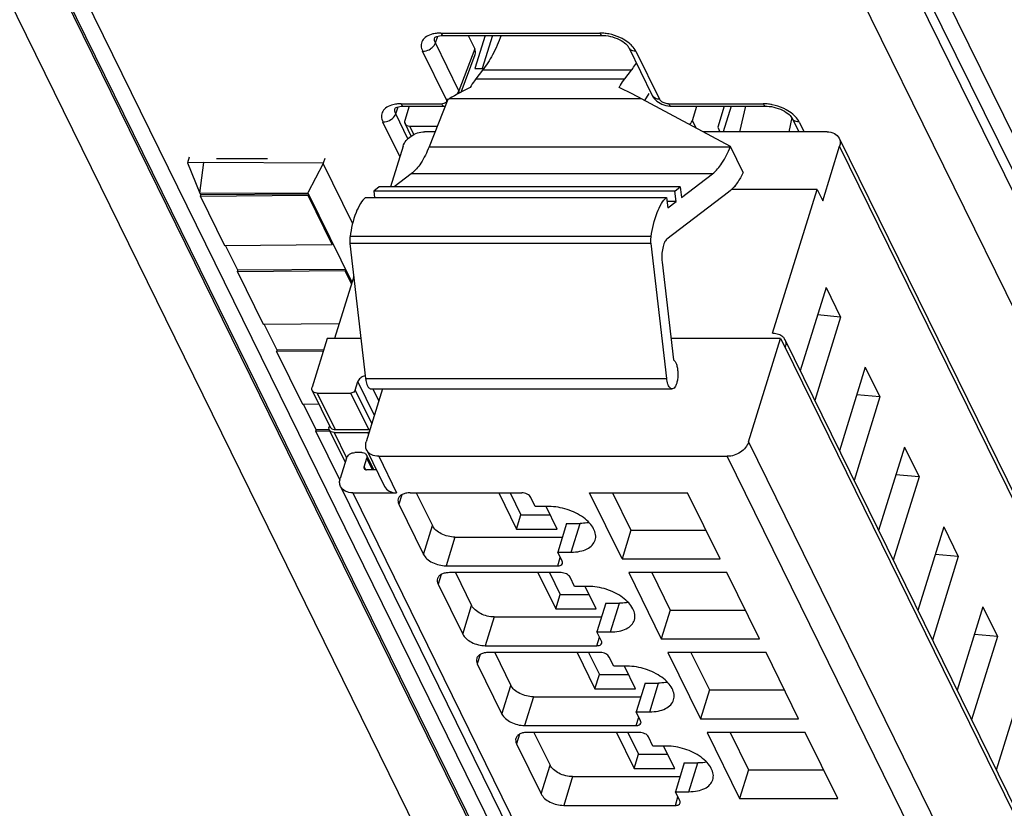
# Model space of a CAD drawing. Header units: millimetres. Extents: x 0 to 420, y 0 to 297.
# Tile 10 of 76: x 129 to 147, y 48 to 62. Entities that reach past the tile are written whole.
import ezdxf

# ---------------------------------------------------------------- set-up
doc = ezdxf.new("R2010")
doc.units = ezdxf.units.MM
doc.header["$LTSCALE"] = 23.1
doc.layers.get('0').update_dxf_attribs({"linetype": 'CONTINUOUS'})

msp = doc.modelspace()

# ---------------------------------------------------------------- linework, layer by layer
at = {"color": 9, "linetype": 'CONTINUOUS'}
for p, q in [((146.87835, 28.16055), (129.03051, 64.53062)), ((162.45786, 27.96244), (144.61002, 64.33252)), ((146.10432, 27.64267), (128.25646, 64.01278)), ((129.74597, 63.81468), (147.59383, 27.44457)), ((161.68382, 27.44457), (143.83596, 63.81468)), ((145.3733, 63.81468), (163.22116, 27.44457)), ((136.67201, 62.22767), (139.56175, 62.22767)), ((136.57449, 62.04755), (136.62146, 62.17312)), ((137.00168, 61.17704), (136.57449, 62.04755)), ((136.77085, 61.02584), (136.34367, 61.89635)), ((137.28855, 61.94397), (137.00168, 61.17704)), ((140.21528, 61.89635), (140.64246, 61.02584)), ((140.1318, 61.55144), (137.43002, 61.55144)), ((137.31095, 61.39855), (140.01273, 61.39855)), ((135.95154, 60.94301), (136.68877, 60.94301)), ((140.3161, 61.0346), (136.82315, 61.0346)), ((140.80584, 60.94301), (142.52553, 60.94301)), ((135.85402, 60.76288), (135.90099, 60.88846)), ((136.07662, 60.30929), (135.85402, 60.76288)), ((135.9307, 59.98507), (135.6232, 60.61169)), ((141.30843, 60.5014), (141.23947, 60.64192)), ((143.17905, 60.61169), (143.26631, 60.43388)), ((136.18495, 60.38608), (136.11066, 60.53748)), ((136.46041, 60.1612), (141.92537, 60.1612)), ((158.42982, 30.58414), (143.90983, 60.17277)), ((141.6009, 59.6691), (136.13594, 59.6691)), ((142.0204, 59.44166), (142.00205, 59.44166)), ((140.49002, 58.53197), (135.02506, 58.53197)), ((140.48837, 58.40523), (135.02341, 58.40523)), ((157.64594, 26.51774), (142.92259, 56.52078)), ((135.3072, 55.95538), (140.77216, 55.95538)), ((135.46909, 55.28376), (135.16767, 55.898)), ((135.4394, 55.76475), (135.54882, 55.54177)), ((134.42768, 55.68911), (134.75305, 55.02606)), ((135.36709, 55.02606), (135.04172, 55.68911)), ((135.11926, 55.74133), (135.42068, 55.1271)), ((134.73692, 54.97384), (134.96345, 54.51222)), ((135.36468, 54.94588), (135.35096, 54.97384)), ((142.25867, 54.80134), (157.14471, 24.46677)), ((135.43103, 54.29495), (135.32852, 54.50384)), ((135.54634, 54.54023), (135.87172, 53.87718)), ((156.757, 24.20566), (141.87096, 54.54023)), ((135.28011, 54.34717), (135.30384, 54.29882)), ((135.07347, 53.87718), (149.30875, 24.86871)), ((135.96536, 53.84264), (135.912, 53.66998)), ((136.35939, 52.75828), (136.52077, 53.2805)), ((139.04083, 52.79972), (139.20221, 53.32194)), ((136.92947, 53.0733), (136.76809, 52.55108)), ((138.79443, 52.55108), (138.84188, 52.70464)), ((136.67712, 52.39222), (136.62376, 52.21955)), ((137.07116, 51.30786), (137.23253, 51.83008)), ((139.7526, 51.3493), (139.91398, 51.87152)), ((137.64123, 51.62287), (137.47986, 51.10065)), ((139.50619, 51.10065), (139.55364, 51.25421)), ((137.38888, 50.9418), (137.33553, 50.76913)), ((140.46436, 49.89887), (140.62574, 50.42109)), ((137.78292, 49.85743), (137.9443, 50.37965)), ((138.353, 50.17245), (138.19162, 49.65023)), ((140.21796, 49.65023), (140.26541, 49.80379)), ((138.10065, 49.49137), (138.04729, 49.31871)), ((141.17613, 48.44845), (141.33751, 48.97067)), ((138.49468, 48.40701), (138.65606, 48.92923)), ((139.06476, 48.72203), (138.90339, 48.19981)), ((140.92972, 48.19981), (140.97717, 48.35337))]:
    msp.add_line(p, q, dxfattribs=at)
at = {"color": 7, "linetype": 'CONTINUOUS'}
for p, q in [((129.30886, 64.0432), (147.15672, 27.67309)), ((144.93619, 64.0432), (162.78405, 27.67309)), ((136.72043, 62.18434), (139.61017, 62.18434)), ((137.1706, 62.18434), (137.28855, 61.94397)), ((137.47923, 62.18434), (137.29307, 61.58192)), ((137.6118, 62.18434), (137.42564, 61.58192)), ((139.61017, 62.18434), (139.61054, 62.18434)), ((137.04267, 61.15706), (137.29795, 61.83956)), ((140.08414, 61.9649), (140.5114, 61.09425)), ((137.29307, 61.58192), (137.45236, 61.58192)), ((137.43002, 61.55144), (137.31095, 61.39855)), ((140.01273, 61.39855), (140.1318, 61.55144)), ((140.45106, 61.13279), (140.37005, 61.00561)), ((136.80043, 61.02122), (136.46041, 60.1612)), ((136.80043, 61.02122), (136.82315, 61.0346)), ((141.92821, 60.16838), (140.3161, 61.0346)), ((135.99996, 60.89968), (136.73735, 60.89968)), ((136.09978, 60.89968), (136.02013, 60.64192)), ((140.85425, 60.89968), (140.85467, 60.89968)), ((140.85425, 60.89968), (142.57394, 60.89968)), ((141.23947, 60.64192), (141.31912, 60.89968)), ((141.81626, 60.89968), (141.69782, 60.51642)), ((141.94111, 60.89968), (141.79716, 60.43388)), ((142.09773, 60.43388), (142.21067, 60.89968)), ((142.57394, 60.89968), (142.57432, 60.89968)), ((136.13461, 60.35623), (136.02324, 60.58318)), ((143.0414, 60.69177), (142.99007, 60.43388)), ((143.04792, 60.68024), (143.16881, 60.43388)), ((136.11066, 60.53748), (136.60918, 60.53748)), ((136.56822, 60.43388), (136.37641, 60.43388)), ((143.6835, 60.43388), (141.4341, 60.43388)), ((141.69782, 60.51642), (141.73833, 60.43388)), ((143.90205, 60.31962), (158.42204, 30.73098)), ((135.9887, 60.17277), (135.76025, 59.43349)), ((141.92537, 60.1612), (141.92821, 60.16838)), ((142.16124, 59.69352), (141.92821, 60.16838)), ((143.60321, 59.18056), (143.90983, 60.17277)), ((132.3728, 59.87443), (132.07698, 59.87328)), ((132.07698, 59.87328), (132.30234, 59.32029)), ((132.1088, 59.97479), (132.07738, 59.87328)), ((132.30234, 59.32029), (132.3728, 59.87443)), ((134.54301, 59.86607), (132.3728, 59.87443)), ((132.60425, 59.94737), (133.52531, 59.94737)), ((134.56606, 59.95028), (134.53872, 59.86178)), ((134.5397, 59.85978), (134.26006, 59.32818)), ((135.07285, 58.77334), (134.5397, 59.85978)), ((142.16124, 59.69352), (142.13759, 59.64847)), ((136.13594, 59.6691), (135.8275, 59.43349)), ((141.04151, 59.24179), (141.6009, 59.6691)), ((132.30234, 59.32029), (134.26006, 59.32818)), ((134.26006, 59.32818), (135.05894, 57.70028)), ((135.55435, 59.43349), (135.45481, 59.35746)), ((135.45481, 59.35746), (135.46802, 59.24341)), ((140.91977, 59.35746), (135.45481, 59.35746)), ((141.01931, 59.43349), (135.55435, 59.43349)), ((141.89566, 59.33783), (140.77724, 58.48349)), ((140.91977, 59.35746), (141.01931, 59.43349)), ((140.94198, 59.16576), (140.91977, 59.35746)), ((141.01931, 59.43349), (141.04151, 59.24179)), ((143.50153, 59.38776), (141.95281, 59.38776)), ((142.69464, 56.77667), (143.50153, 59.38776)), ((143.50153, 59.38776), (143.60321, 59.18056)), ((132.31857, 59.28722), (132.30283, 59.31929)), ((132.31042, 59.26109), (132.31849, 59.2872)), ((134.26509, 59.27556), (132.31042, 59.26109)), ((132.31042, 59.26109), (132.74765, 58.37011)), ((134.27313, 59.30167), (132.31851, 59.2872)), ((134.27315, 59.30167), (134.26509, 59.27556)), ((134.70231, 58.38459), (134.26509, 59.27556)), ((135.30551, 59.24341), (140.77047, 59.24341)), ((140.77047, 59.24341), (140.79268, 59.05171)), ((140.94198, 59.16576), (140.77947, 59.16576)), ((140.79268, 59.05171), (140.94198, 59.16576)), ((132.74765, 58.37011), (134.70231, 58.38459)), ((132.98966, 57.91967), (132.76854, 58.37027)), ((134.70231, 58.38459), (134.71038, 58.4107)), ((135.02341, 58.40523), (135.3072, 55.95538)), ((140.77216, 55.95538), (140.48837, 58.40523)), ((132.98151, 57.89355), (132.98958, 57.91966)), ((134.93618, 57.90802), (132.98151, 57.89355)), ((134.94422, 57.93413), (132.9896, 57.91966)), ((134.94425, 57.93413), (134.93618, 57.90802)), ((135.05089, 57.67425), (134.93618, 57.90802)), ((140.68984, 58.06895), (140.89582, 56.29079)), ((132.98151, 57.89355), (133.44924, 56.94041)), ((135.09249, 57.80887), (134.74405, 56.68132)), ((143.66442, 57.60901), (143.19577, 56.09248)), ((143.66442, 57.60901), (143.92878, 57.07029)), ((143.92878, 57.07029), (143.46014, 55.55375)), ((143.92878, 57.07029), (143.50935, 57.10722)), ((133.44924, 56.94041), (134.82727, 56.95062)), ((133.70143, 56.46925), (133.47014, 56.94057)), ((134.61148, 56.68132), (134.33714, 55.79355)), ((135.22311, 56.68132), (134.61148, 56.68132)), ((142.83963, 56.68132), (140.85058, 56.68132)), ((142.25867, 54.80134), (142.83963, 56.68132)), ((142.69848, 56.77667), (142.69464, 56.77667)), ((142.83963, 56.68132), (142.92097, 56.51556)), ((142.91497, 56.66469), (157.63832, 26.66165)), ((133.69328, 56.44312), (133.70134, 56.46923)), ((134.54788, 56.4755), (133.70137, 56.46923)), ((142.92097, 56.51556), (142.92259, 56.52078)), ((134.53981, 56.44939), (133.69328, 56.44312)), ((133.69328, 56.44312), (134.16101, 55.48999)), ((144.37618, 56.15859), (143.90753, 54.64205)), ((144.37618, 56.15859), (144.64055, 55.61986)), ((135.11926, 55.74133), (135.16767, 55.898)), ((135.61773, 55.76475), (135.32001, 54.80134)), ((135.40673, 55.76475), (140.8717, 55.76475)), ((134.34025, 55.73481), (134.66563, 55.07176)), ((134.42768, 55.68911), (135.04172, 55.68911)), ((144.64055, 55.61986), (144.1719, 54.10333)), ((144.64055, 55.61986), (144.22111, 55.65679)), ((134.16101, 55.48999), (134.45931, 55.4922)), ((134.41319, 55.01883), (134.18191, 55.49014)), ((134.65258, 55.09835), (134.64638, 55.07828)), ((134.40504, 54.9927), (134.41311, 55.01881)), ((134.66173, 54.9946), (134.40504, 54.9927)), ((134.40504, 54.9927), (134.83992, 54.10651)), ((134.64953, 55.02056), (134.41313, 55.01881)), ((134.64949, 55.01954), (134.93787, 54.4319)), ((134.73692, 54.97384), (135.35096, 54.97384)), ((134.75305, 55.02606), (135.36709, 55.02606)), ((145.08794, 54.70817), (144.6193, 53.19163)), ((145.08794, 54.70817), (145.35231, 54.16944)), ((134.9601, 54.50384), (134.84714, 54.13829)), ((135.23799, 54.60828), (135.11518, 54.60828)), ((135.28011, 54.34717), (135.32852, 54.50384)), ((135.32541, 54.56258), (135.45675, 54.29495)), ((135.32779, 54.65449), (135.65317, 53.99144)), ((135.54634, 54.54023), (141.87096, 54.54023)), ((135.50422, 54.29495), (135.32538, 54.29495)), ((145.35231, 54.16944), (144.88367, 52.6529)), ((145.35231, 54.16944), (144.93288, 54.20637)), ((134.85491, 53.99144), (149.0902, 24.98297)), ((135.07347, 53.87718), (135.87172, 53.87718)), ((136.11734, 53.87718), (138.14367, 53.87718)), ((136.22796, 53.87718), (136.52077, 53.2805)), ((137.72334, 53.87718), (138.04665, 53.21834)), ((137.93216, 53.87718), (138.12734, 53.47945)), ((138.3885, 53.62853), (138.30715, 53.7943)), ((139.9615, 52.6754), (139.37175, 53.87718)), ((139.37175, 53.87718), (141.15247, 53.87718)), ((139.7894, 53.87718), (140.12288, 53.19762)), ((141.74222, 52.6754), (141.15247, 53.87718)), ((135.912, 53.66998), (136.35939, 52.75828)), ((138.63411, 53.62853), (138.3885, 53.62853)), ((138.7835, 53.21834), (138.58221, 53.62853)), ((138.04665, 53.21834), (138.12734, 53.47945)), ((138.12734, 53.47945), (138.65537, 53.47945)), ((138.9566, 53.32194), (138.79522, 52.79972)), ((138.9566, 53.32194), (139.20221, 53.32194)), ((145.79971, 53.25774), (145.33106, 51.74121)), ((145.79971, 53.25774), (146.06408, 52.71902)), ((136.92947, 53.0733), (138.87976, 53.0733)), ((138.04665, 53.21834), (138.7835, 53.21834)), ((140.12288, 53.19762), (139.9615, 52.6754)), ((140.12288, 53.19762), (141.48595, 53.19762)), ((138.87656, 52.63396), (138.79522, 52.79972)), ((138.79522, 52.79972), (139.04083, 52.79972)), ((146.06408, 52.71902), (145.59543, 51.20248)), ((146.06408, 52.71902), (145.64464, 52.75595)), ((136.76809, 52.55108), (138.79443, 52.55108)), ((139.9615, 52.6754), (141.74222, 52.6754)), ((138.85544, 52.42676), (136.8291, 52.42676)), ((136.93973, 52.42676), (137.23253, 51.83008)), ((138.4351, 52.42676), (138.75842, 51.76791)), ((138.64393, 52.42676), (138.83911, 52.02902)), ((140.08352, 52.42676), (140.67326, 51.22498)), ((141.86423, 52.42676), (140.08352, 52.42676)), ((140.50116, 52.42676), (140.83464, 51.74719)), ((142.45398, 51.22498), (141.86423, 52.42676)), ((136.62376, 52.21955), (137.07116, 51.30786)), ((139.10026, 52.17811), (139.01892, 52.34387)), ((139.34588, 52.17811), (139.10026, 52.17811)), ((139.49527, 51.76791), (139.29397, 52.17811)), ((138.75842, 51.76791), (138.83911, 52.02902)), ((138.83911, 52.02902), (139.36713, 52.02902)), ((139.66836, 51.87152), (139.50698, 51.3493)), ((139.66836, 51.87152), (139.91398, 51.87152)), ((138.75842, 51.76791), (139.49527, 51.76791)), ((140.83464, 51.74719), (140.67326, 51.22498)), ((140.83464, 51.74719), (142.19771, 51.74719)), ((146.51147, 51.80732), (146.04283, 50.29078)), ((146.51147, 51.80732), (146.77584, 51.26859)), ((137.64123, 51.62287), (139.59152, 51.62287)), ((139.58833, 51.18354), (139.50698, 51.3493)), ((139.50698, 51.3493), (139.7526, 51.3493)), ((146.77584, 51.26859), (146.35641, 51.30553)), ((140.67326, 51.22498), (142.45398, 51.22498)), ((146.77584, 51.26859), (146.3072, 49.75206)), ((137.47986, 51.10065), (139.50619, 51.10065)), ((139.5672, 50.97633), (137.54087, 50.97633)), ((137.65149, 50.97633), (137.9443, 50.37965)), ((139.14687, 50.97633), (139.47018, 50.31749)), ((139.35569, 50.97633), (139.55087, 50.5786)), ((140.79528, 50.97633), (141.38503, 49.77455)), ((142.576, 50.97633), (140.79528, 50.97633)), ((141.21293, 50.97633), (141.54641, 50.29677)), ((143.16575, 49.77455), (142.576, 50.97633)), ((137.33553, 50.76913), (137.78292, 49.85743)), ((139.81202, 50.72769), (139.73068, 50.89345)), ((139.47018, 50.31749), (139.55087, 50.5786)), ((139.55087, 50.5786), (140.0789, 50.5786)), ((140.05764, 50.72769), (139.81202, 50.72769)), ((140.20703, 50.31749), (140.00573, 50.72769)), ((140.38012, 50.42109), (140.21875, 49.89887)), ((140.38012, 50.42109), (140.62574, 50.42109)), ((139.47018, 50.31749), (140.20703, 50.31749)), ((141.54641, 50.29677), (141.38503, 49.77455)), ((141.54641, 50.29677), (142.90948, 50.29677)), ((147.22324, 50.3569), (146.75459, 48.84036)), ((138.353, 50.17245), (140.30329, 50.17245)), ((140.30009, 49.73311), (140.21875, 49.89887)), ((140.21875, 49.89887), (140.46436, 49.89887)), ((141.38503, 49.77455), (143.16575, 49.77455)), ((138.19162, 49.65023), (140.21796, 49.65023)), ((140.27896, 49.52591), (138.25263, 49.52591)), ((138.36325, 49.52591), (138.65606, 48.92923)), ((139.85863, 49.52591), (140.18195, 48.86707)), ((140.06746, 49.52591), (140.26263, 49.12818)), ((141.50705, 49.52591), (142.09679, 48.32413)), ((143.28776, 49.52591), (141.50705, 49.52591)), ((141.92469, 49.52591), (142.25817, 48.84635)), ((143.87751, 48.32413), (143.28776, 49.52591)), ((140.52379, 49.27726), (140.44244, 49.44303)), ((138.04729, 49.31871), (138.49468, 48.40701)), ((140.76941, 49.27726), (140.52379, 49.27726)), ((140.91879, 48.86707), (140.7175, 49.27726)), ((140.18195, 48.86707), (140.26263, 49.12818)), ((140.26263, 49.12818), (140.79066, 49.12818)), ((141.09189, 48.97067), (140.93051, 48.44845)), ((141.09189, 48.97067), (141.33751, 48.97067)), ((140.18195, 48.86707), (140.91879, 48.86707)), ((142.25817, 48.84635), (142.09679, 48.32413)), ((142.25817, 48.84635), (143.62124, 48.84635)), ((139.06476, 48.72203), (141.01505, 48.72203)), ((141.01186, 48.28269), (140.93051, 48.44845)), ((140.93051, 48.44845), (141.17613, 48.44845)), ((142.09679, 48.32413), (143.87751, 48.32413)), ((138.90339, 48.19981), (140.92972, 48.19981))]:
    msp.add_line(p, q, dxfattribs=at)
for points in [[(136.56346, 62.14761), (136.56285, 62.14664), (136.56349, 62.14731), (136.56617, 62.14962), (136.5728, 62.15414), (136.58467, 62.16041), (136.60151, 62.16719), (136.62278, 62.17351), (136.64818, 62.17877), (136.67745, 62.18249), (136.70999, 62.18426), (136.72066, 62.18437)], [(139.61054, 62.18426), (139.63098, 62.18391), (139.66938, 62.18127), (139.7095, 62.1759), (139.75054, 62.16779), (139.79179, 62.15707), (139.83259, 62.1439), (139.87218, 62.12854), (139.91002, 62.1112), (139.94538, 62.09226), (139.97731, 62.07235), (140.00549, 62.05199), (140.0297, 62.0317), (140.04941, 62.01246), (140.06457, 61.99502), (140.07573, 61.97966), (140.08327, 61.96688), (140.08457, 61.96431)], [(140.51152, 61.0943), (140.52818, 61.06486), (140.54721, 61.03881), (140.56944, 61.01424), (140.59449, 60.99157), (140.62241, 60.97074), (140.65309, 60.95198), (140.68567, 60.9359), (140.72021, 60.92246), (140.75653, 60.91182), (140.79339, 60.90446), (140.83037, 60.90046), (140.85468, 60.89971)], [(135.84299, 60.86295), (135.84238, 60.86198), (135.84302, 60.86265), (135.8457, 60.86496), (135.85233, 60.86948), (135.8642, 60.87575), (135.88104, 60.88253), (135.90231, 60.88885), (135.92771, 60.89411), (135.95698, 60.89782), (135.98952, 60.8996), (136.00019, 60.89971)], [(142.57432, 60.8996), (142.59476, 60.89925), (142.63316, 60.89661), (142.67328, 60.89124), (142.71431, 60.88313), (142.75556, 60.87241), (142.79637, 60.85924), (142.83595, 60.84388), (142.8738, 60.82654), (142.90916, 60.8076), (142.94108, 60.78769), (142.96927, 60.76732), (142.99348, 60.74704), (143.01318, 60.7278), (143.02834, 60.71036), (143.0395, 60.695), (143.04705, 60.68222), (143.04834, 60.67965)]]:
    msp.add_lwpolyline(points, dxfattribs=at)
at = {"color": 9, "linetype": 'CONTINUOUS'}
for centre, radius, start, end in [((139.55235, 61.34157), 0.88615, 86.151947, 89.392378), ((140.17839, 62.01061), 0.10462, 205.951376, 222.212062), ((136.6892, 61.10893), 0.16592, 269.849672, 275.434298), ((140.60558, 61.1401), 0.10462, 205.958643, 222.207442), ((142.51613, 60.05691), 0.88615, 86.151947, 89.392378), ((143.14216, 60.72595), 0.10462, 205.951376, 222.212062)]:
    msp.add_arc(centre, radius, start, end, dxfattribs=at)
at = {"color": 7, "linetype": 'CONTINUOUS'}
for centre, radius, start, end in [((143.0991, 61.30515), 2.15318, 239.562973, 239.935047), ((142.76292, 56.59008), 0.16937, 26.13953, 28.651716), ((142.76192, 56.58961), 0.17047, 20.378799, 26.132367), ((134.75295, 55.16166), 0.1356, 263.10788, 270.044676), ((135.26271, 54.53179), 0.06985, 26.152647, 30.827112)]:
    msp.add_arc(centre, radius, start, end, dxfattribs=at)
for centre, major_axis, ratio, start_param, end_param in [((136.98122, 61.94423), (0.31877, -0.09871), 0.5719578, -0.03302402, 0.49498233), ((137.14519, 59.60972), (2.26369, 1.66978), 0.48630113, 1.20003547, 1.36069126), ((141.25148, 59.60972), (2.7437, -1.9106), 0.21550779, 2.06363561, 2.22429141)]:
    msp.add_ellipse(centre, major_axis=major_axis, ratio=ratio, start_param=start_param, end_param=end_param, dxfattribs=at)
at = {"color": 9, "linetype": 'CONTINUOUS'}
for points, knots in [([(136.5256, 62.21081), (136.48609, 62.20104), (136.41493, 62.17356), (136.3345, 62.0975), (136.30787, 61.99433), (136.32881, 61.92812), (136.34367, 61.89635)], [0, 0, 0, 0, 0.28739147, 0.52859068, 0.75233562, 1, 1, 1, 1]), ([(136.67201, 62.22767), (136.66331, 62.22758), (136.6294, 62.22669), (136.59553, 62.22363), (136.57061, 62.21977)], [0, 0, 0, 0, 0.25665379, 1, 1, 1, 1]), ([(136.67201, 62.22767), (136.67516, 62.22126), (136.68564, 62.20243), (136.70543, 62.18451), (136.72043, 62.18437)], [0, 0, 0, 0, 0.32257033, 1, 1, 1, 1]), ([(139.56175, 62.22767), (139.56489, 62.22125), (139.57537, 62.20239), (139.59515, 62.18442), (139.61017, 62.18427)], [0, 0, 0, 0, 0.32261712, 1, 1, 1, 1]), ([(139.72441, 62.21087), (139.71499, 62.21275), (139.67773, 62.2195), (139.64002, 62.22383), (139.61182, 62.22572)], [0, 0, 0, 0, 0.25366969, 1, 1, 1, 1]), ([(139.97988, 62.11831), (139.96027, 62.12903), (139.87892, 62.16935), (139.79152, 62.19754), (139.72441, 62.21087)], [0, 0, 0, 0, 0.24620947, 1, 1, 1, 1]), ([(136.48528, 61.94025), (136.49577, 61.94712), (136.53304, 61.97556), (136.56325, 62.01505), (136.57462, 62.04754)], [0, 0, 0, 0, 0.26701958, 1, 1, 1, 1]), ([(136.57462, 62.04754), (136.56614, 62.06394), (136.55427, 62.09804), (136.55868, 62.13435), (136.56452, 62.14994)], [0, 0, 0, 0, 0.52575328, 1, 1, 1, 1]), ([(140.12819, 62.01156), (140.11779, 62.0216), (140.07216, 62.06218), (140.02073, 62.09598), (139.97988, 62.11831)], [0, 0, 0, 0, 0.23693944, 1, 1, 1, 1]), ([(140.21528, 61.89635), (140.21013, 61.90635), (140.18615, 61.94828), (140.15482, 61.98585), (140.12819, 62.01156)], [0, 0, 0, 0, 0.23299528, 1, 1, 1, 1]), ([(136.34367, 61.89634), (136.35573, 61.89633), (136.40546, 61.90065), (136.4537, 61.91958), (136.48528, 61.94025)], [0, 0, 0, 0, 0.24210312, 1, 1, 1, 1]), ([(140.21528, 61.89635), (140.20383, 61.89635), (140.16265, 61.89961), (140.12108, 61.9181), (140.1009, 61.94032)], [0, 0, 0, 0, 0.27610853, 1, 1, 1, 1]), ([(136.96442, 61.11498), (136.96858, 61.11976), (136.98371, 61.13864), (136.99577, 61.16018), (137.00168, 61.17704)], [0, 0, 0, 0, 0.26191999, 1, 1, 1, 1]), ([(135.95154, 60.94301), (135.94284, 60.94292), (135.90893, 60.94203), (135.87506, 60.93897), (135.85014, 60.93511)], [0, 0, 0, 0, 0.25665379, 1, 1, 1, 1]), ([(135.95154, 60.94301), (135.95469, 60.9366), (135.96517, 60.91777), (135.98496, 60.89984), (135.99996, 60.89971)], [0, 0, 0, 0, 0.32257033, 1, 1, 1, 1]), ([(136.68877, 60.94301), (136.69191, 60.9366), (136.70239, 60.91777), (136.72218, 60.89985), (136.73718, 60.89972)], [0, 0, 0, 0, 0.32257365, 1, 1, 1, 1]), ([(136.7635, 60.96713), (136.76023, 60.96385), (136.74326, 60.9507), (136.72148, 60.94535), (136.70492, 60.94376)], [0, 0, 0, 0, 0.21801767, 1, 1, 1, 1]), ([(136.77085, 61.02584), (136.77256, 61.02236), (136.77788, 61.00928), (136.77824, 60.99383), (136.77466, 60.9842)], [0, 0, 0, 0, 0.27430099, 1, 1, 1, 1]), ([(140.64246, 61.02584), (140.63101, 61.02584), (140.58984, 61.02911), (140.54827, 61.0476), (140.52809, 61.06982)], [0, 0, 0, 0, 0.27610821, 1, 1, 1, 1]), ([(140.70687, 60.96742), (140.69952, 60.97115), (140.67442, 60.98582), (140.65165, 61.00697), (140.64246, 61.02584)], [0, 0, 0, 0, 0.28198965, 1, 1, 1, 1]), ([(140.80584, 60.94301), (140.79757, 60.94301), (140.76345, 60.94535), (140.72993, 60.95568), (140.70687, 60.96742)], [0, 0, 0, 0, 0.24217521, 1, 1, 1, 1]), ([(140.80584, 60.94301), (140.80899, 60.9366), (140.81946, 60.91777), (140.83925, 60.89984), (140.85425, 60.89971)], [0, 0, 0, 0, 0.32257034, 1, 1, 1, 1]), ([(142.52552, 60.94301), (142.52867, 60.93659), (142.53914, 60.91773), (142.55892, 60.89976), (142.57394, 60.89961)], [0, 0, 0, 0, 0.32261712, 1, 1, 1, 1]), ([(142.68819, 60.92621), (142.67877, 60.92809), (142.6415, 60.93484), (142.6038, 60.93917), (142.5756, 60.94106)], [0, 0, 0, 0, 0.25366969, 1, 1, 1, 1]), ([(135.80513, 60.92615), (135.76562, 60.91638), (135.69446, 60.8889), (135.61403, 60.81284), (135.5874, 60.70967), (135.60834, 60.64346), (135.6232, 60.61169)], [0, 0, 0, 0, 0.28739147, 0.52859068, 0.75233562, 1, 1, 1, 1]), ([(135.76481, 60.65559), (135.7753, 60.66246), (135.81257, 60.6909), (135.84278, 60.73039), (135.85415, 60.76288)], [0, 0, 0, 0, 0.26701957, 1, 1, 1, 1]), ([(135.85415, 60.76288), (135.84567, 60.77928), (135.8338, 60.81338), (135.83821, 60.84969), (135.84405, 60.86528)], [0, 0, 0, 0, 0.52575328, 1, 1, 1, 1]), ([(142.94365, 60.83365), (142.92404, 60.84437), (142.84269, 60.88469), (142.75529, 60.91288), (142.68819, 60.92621)], [0, 0, 0, 0, 0.24620947, 1, 1, 1, 1]), ([(143.09197, 60.7269), (143.08157, 60.73694), (143.03594, 60.77752), (142.98451, 60.81132), (142.94365, 60.83365)], [0, 0, 0, 0, 0.23693944, 1, 1, 1, 1]), ([(135.6232, 60.61168), (135.63526, 60.61167), (135.68499, 60.61599), (135.73323, 60.63492), (135.76481, 60.65559)], [0, 0, 0, 0, 0.24210312, 1, 1, 1, 1]), ([(143.17905, 60.61169), (143.1676, 60.61169), (143.12643, 60.61495), (143.08486, 60.63344), (143.06467, 60.65566)], [0, 0, 0, 0, 0.27610853, 1, 1, 1, 1]), ([(143.17905, 60.61169), (143.17391, 60.62169), (143.14993, 60.66361), (143.1186, 60.70119), (143.09197, 60.7269)], [0, 0, 0, 0, 0.23299528, 1, 1, 1, 1])]:
    msp.add_open_spline(points, degree=3, knots=knots, dxfattribs=at)
for points in [[(136.57061, 62.21977), (136.5555, 62.21742), (136.54045, 62.21449), (136.5256, 62.21081)], [(137.01402, 61.14174), (137.01124, 61.15389), (137.00697, 61.16575), (137.00168, 61.17704)], [(135.85014, 60.93511), (135.83503, 60.93276), (135.81998, 60.92983), (135.80513, 60.92615)], [(136.77466, 60.9842), (136.77229, 60.97783), (136.76831, 60.97194), (136.7635, 60.96713)], [(136.77085, 61.02584), (136.78599, 61.02584), (136.80118, 61.0275), (136.81603, 61.03044)]]:
    msp.add_open_spline(points, degree=3, dxfattribs=at)
at = {"color": 7, "linetype": 'CONTINUOUS'}
for points, knots in [([(137.77044, 62.18376), (137.72396, 62.0636), (137.62609, 61.84386), (137.49832, 61.63914), (137.43002, 61.55144)], [0, 0, 0, 0, 0.53685354, 1, 1, 1, 1]), ([(140.1318, 61.55144), (140.13967, 61.56155), (140.17164, 61.60366), (140.20159, 61.64729), (140.22328, 61.68098)], [0, 0, 0, 0, 0.24218729, 1, 1, 1, 1]), ([(137.31095, 61.39855), (137.30186, 61.38688), (137.26449, 61.33646), (137.2316, 61.28279), (137.20854, 61.24075)], [0, 0, 0, 0, 0.23581698, 1, 1, 1, 1]), ([(139.91032, 61.24075), (139.9183, 61.2553), (139.9494, 61.30978), (139.98437, 61.36214), (140.01273, 61.39855)], [0, 0, 0, 0, 0.26440392, 1, 1, 1, 1]), ([(136.02013, 60.64192), (136.01856, 60.63687), (136.01414, 60.61751), (136.01682, 60.59627), (136.02324, 60.58319)], [0, 0, 0, 0, 0.26614116, 1, 1, 1, 1]), ([(136.02324, 60.58319), (136.03023, 60.56895), (136.05714, 60.54367), (136.0923, 60.53748), (136.11066, 60.53748)], [0, 0, 0, 0, 0.46351131, 1, 1, 1, 1]), ([(141.18227, 60.56916), (141.18916, 60.5739), (141.2135, 60.59326), (141.23274, 60.62015), (141.23947, 60.64192)], [0, 0, 0, 0, 0.26859655, 1, 1, 1, 1]), ([(135.9887, 60.17277), (136.01193, 60.24793), (136.1288, 60.38024), (136.29222, 60.43388), (136.37641, 60.43388)], [0, 0, 0, 0, 0.48302105, 1, 1, 1, 1]), ([(143.6835, 60.43388), (143.72938, 60.43388), (143.81728, 60.4184), (143.88458, 60.35521), (143.90205, 60.31962)], [0, 0, 0, 0, 0.53640252, 1, 1, 1, 1]), ([(143.90205, 60.31962), (143.91267, 60.29799), (143.92507, 60.24797), (143.91745, 60.19745), (143.90983, 60.17277)], [0, 0, 0, 0, 0.48263732, 1, 1, 1, 1]), ([(136.46041, 60.1612), (136.41959, 60.05794), (136.33375, 59.87849), (136.20515, 59.72196), (136.13594, 59.6691)], [0, 0, 0, 0, 0.5604471, 1, 1, 1, 1]), ([(141.6009, 59.6691), (141.67011, 59.72196), (141.79872, 59.87849), (141.88455, 60.05794), (141.92537, 60.1612)], [0, 0, 0, 0, 0.4395529, 1, 1, 1, 1]), ([(142.13759, 59.64847), (142.10411, 59.5847), (142.03491, 59.47165), (141.94331, 59.37423), (141.89566, 59.33783)], [0, 0, 0, 0, 0.54568064, 1, 1, 1, 1]), ([(135.30551, 59.24341), (135.26966, 59.21044), (135.20319, 59.12217), (135.09293, 58.88751), (135.04651, 58.68008), (135.02506, 58.53197)], [0, 0, 0, 0, 0.1883851, 0.42111019, 1, 1, 1, 1]), ([(140.49002, 58.53197), (140.51147, 58.68008), (140.55789, 58.88751), (140.66815, 59.12217), (140.73462, 59.21044), (140.77047, 59.24341)], [0, 0, 0, 0, 0.57888981, 0.8116149, 1, 1, 1, 1]), ([(135.02506, 58.53197), (135.02357, 58.52168), (135.01901, 58.4796), (135.01973, 58.43693), (135.02341, 58.40523)], [0, 0, 0, 0, 0.24571182, 1, 1, 1, 1]), ([(140.48837, 58.40523), (140.4847, 58.43693), (140.48397, 58.4796), (140.48853, 58.52168), (140.49002, 58.53197)], [0, 0, 0, 0, 0.75428819, 1, 1, 1, 1]), ([(140.77724, 58.48349), (140.75726, 58.46822), (140.72415, 58.41471), (140.68372, 58.27585), (140.6801, 58.15304), (140.68984, 58.06895)], [0, 0, 0, 0, 0.17360166, 0.41563281, 1, 1, 1, 1]), ([(142.70078, 56.77667), (142.73544, 56.77689), (142.80156, 56.76715), (142.86004, 56.73276), (142.88176, 56.71097)], [0, 0, 0, 0, 0.52969379, 1, 1, 1, 1]), ([(142.92172, 56.64897), (142.92534, 56.63924), (142.93675, 56.59739), (142.93227, 56.55212), (142.92259, 56.52078)], [0, 0, 0, 0, 0.24049099, 1, 1, 1, 1]), ([(140.89582, 56.29079), (140.8997, 56.28841), (140.91691, 56.2749), (140.92868, 56.25572), (140.93625, 56.2403)], [0, 0, 0, 0, 0.20946324, 1, 1, 1, 1]), ([(140.93625, 56.2403), (140.94565, 56.22114), (140.9606, 56.17667), (140.97328, 56.10393), (140.97702, 56.02444), (140.97186, 55.94593), (140.9571, 55.87413), (140.93442, 55.80973), (140.89761, 55.76475), (140.8717, 55.76475)], [0, 0, 0, 0, 0.12426158, 0.27098517, 0.42902196, 0.58601916, 0.72950662, 0.84911746, 1, 1, 1, 1]), ([(135.25681, 55.98835), (135.24755, 55.98439), (135.21385, 55.96666), (135.18517, 55.93757), (135.17321, 55.91218)], [0, 0, 0, 0, 0.26402802, 1, 1, 1, 1]), ([(135.3072, 55.95538), (135.30867, 55.94266), (135.31543, 55.89733), (135.3276, 55.85224), (135.34218, 55.82253)], [0, 0, 0, 0, 0.27893412, 1, 1, 1, 1]), ([(140.80714, 55.82253), (140.80274, 55.8315), (140.78523, 55.87405), (140.7763, 55.9197), (140.77216, 55.95538)], [0, 0, 0, 0, 0.21767694, 1, 1, 1, 1]), ([(134.34026, 55.73482), (134.33815, 55.73912), (134.33119, 55.75788), (134.33269, 55.77913), (134.33714, 55.79355)], [0, 0, 0, 0, 0.24113786, 1, 1, 1, 1]), ([(135.34218, 55.82253), (135.34638, 55.81397), (135.36025, 55.78882), (135.38672, 55.76475), (135.40673, 55.76475)], [0, 0, 0, 0, 0.32261421, 1, 1, 1, 1]), ([(140.8717, 55.76475), (140.86579, 55.76476), (140.84921, 55.76863), (140.82573, 55.78926), (140.81319, 55.81021), (140.80714, 55.82253)], [0, 0, 0, 0, 0.19584139, 0.54534043, 1, 1, 1, 1]), ([(134.42768, 55.68911), (134.40932, 55.68911), (134.37416, 55.6953), (134.34725, 55.72058), (134.34026, 55.73482)], [0, 0, 0, 0, 0.53653651, 1, 1, 1, 1]), ([(135.11926, 55.74133), (135.11702, 55.73409), (135.10079, 55.70558), (135.06641, 55.68911), (135.04172, 55.68911)], [0, 0, 0, 0, 0.23470992, 1, 1, 1, 1]), ([(134.6495, 55.01954), (134.64739, 55.02385), (134.64043, 55.04261), (134.64193, 55.06386), (134.64638, 55.07828)], [0, 0, 0, 0, 0.24113786, 1, 1, 1, 1]), ([(134.66564, 55.07177), (134.67162, 55.05958), (134.69276, 55.0374), (134.72148, 55.02889), (134.73668, 55.02704)], [0, 0, 0, 0, 0.46993173, 1, 1, 1, 1]), ([(134.73692, 54.97384), (134.71856, 54.97384), (134.6834, 54.98003), (134.65649, 55.00531), (134.6495, 55.01954)], [0, 0, 0, 0, 0.53653651, 1, 1, 1, 1]), ([(135.32779, 54.65449), (135.31717, 54.67612), (135.30477, 54.72614), (135.31239, 54.77666), (135.32001, 54.80134)], [0, 0, 0, 0, 0.48263732, 1, 1, 1, 1]), ([(142.25867, 54.80134), (142.23545, 54.72618), (142.11857, 54.59387), (141.95515, 54.54023), (141.87096, 54.54023)], [0, 0, 0, 0, 0.48302105, 1, 1, 1, 1]), ([(134.9601, 54.50384), (134.96939, 54.5339), (135.01614, 54.58683), (135.08151, 54.60828), (135.11518, 54.60828)], [0, 0, 0, 0, 0.48301924, 1, 1, 1, 1]), ([(135.23799, 54.60828), (135.24325, 54.60828), (135.26297, 54.6072), (135.28269, 54.6015), (135.29523, 54.59419)], [0, 0, 0, 0, 0.26597106, 1, 1, 1, 1]), ([(135.29523, 54.59419), (135.29811, 54.59252), (135.30882, 54.58547), (135.31783, 54.57574), (135.32269, 54.56758)], [0, 0, 0, 0, 0.25952671, 1, 1, 1, 1]), ([(135.32541, 54.56258), (135.32752, 54.55827), (135.33448, 54.53951), (135.33298, 54.51826), (135.32852, 54.50384)], [0, 0, 0, 0, 0.24113786, 1, 1, 1, 1]), ([(135.54634, 54.54023), (135.50046, 54.54023), (135.41256, 54.55571), (135.34526, 54.6189), (135.32779, 54.65449)], [0, 0, 0, 0, 0.53640252, 1, 1, 1, 1]), ([(135.28011, 54.34717), (135.27933, 54.34466), (135.27715, 54.33497), (135.27846, 54.32436), (135.28166, 54.3178)], [0, 0, 0, 0, 0.26512503, 1, 1, 1, 1]), ([(135.28166, 54.3178), (135.28515, 54.31068), (135.29864, 54.29807), (135.3162, 54.29495), (135.32538, 54.29495)], [0, 0, 0, 0, 0.46369268, 1, 1, 1, 1]), ([(134.85491, 53.99144), (134.8443, 54.01307), (134.8319, 54.06309), (134.83951, 54.11361), (134.84714, 54.13829)], [0, 0, 0, 0, 0.48263732, 1, 1, 1, 1]), ([(135.07347, 53.87718), (135.02759, 53.87718), (134.93969, 53.89266), (134.87239, 53.95585), (134.85491, 53.99144)], [0, 0, 0, 0, 0.53640252, 1, 1, 1, 1]), ([(135.65317, 53.99144), (135.67064, 53.95585), (135.73794, 53.89266), (135.82584, 53.87718), (135.87172, 53.87718)], [0, 0, 0, 0, 0.46359768, 1, 1, 1, 1]), ([(136.11734, 53.87718), (136.09125, 53.87718), (136.0421, 53.87303), (135.97606, 53.85229), (135.92574, 53.81779), (135.90567, 53.78498), (135.90055, 53.76839)], [0, 0, 0, 0, 0.30375974, 0.56999726, 0.79778841, 1, 1, 1, 1]), ([(138.30715, 53.7943), (138.29433, 53.82043), (138.24004, 53.86139), (138.17757, 53.87718), (138.14367, 53.87718)], [0, 0, 0, 0, 0.46198205, 1, 1, 1, 1]), ([(135.90055, 53.76839), (135.89584, 53.75315), (135.89331, 53.71844), (135.90421, 53.68585), (135.912, 53.66998)], [0, 0, 0, 0, 0.47424327, 1, 1, 1, 1]), ([(139.4744, 53.0173), (139.48423, 53.04913), (139.48879, 53.12223), (139.44934, 53.23133), (139.37106, 53.33656), (139.2163, 53.46993), (138.96781, 53.58938), (138.74551, 53.62853), (138.63411, 53.62853)], [0, 0, 0, 0, 0.08651326, 0.18324425, 0.2955517, 0.42361951, 0.71069026, 1, 1, 1, 1]), ([(136.92947, 53.0733), (136.88739, 53.0733), (136.80192, 53.08482), (136.68335, 53.12835), (136.58457, 53.19255), (136.53558, 53.25032), (136.52077, 53.2805)], [0, 0, 0, 0, 0.26474239, 0.53664325, 0.78851475, 1, 1, 1, 1]), ([(139.36265, 53.3378), (139.35004, 53.33513), (139.29708, 53.32558), (139.24312, 53.32194), (139.20221, 53.32194)], [0, 0, 0, 0, 0.23947121, 1, 1, 1, 1]), ([(139.04083, 52.79972), (139.09302, 52.79972), (139.19131, 52.80802), (139.32339, 52.84951), (139.42405, 52.91849), (139.46415, 52.98411), (139.4744, 53.0173)], [0, 0, 0, 0, 0.30376172, 0.57000494, 0.79777765, 1, 1, 1, 1]), ([(136.35939, 52.75828), (136.3742, 52.7281), (136.42319, 52.67034), (136.52197, 52.60614), (136.64054, 52.5626), (136.72601, 52.55108), (136.76809, 52.55108)], [0, 0, 0, 0, 0.21148547, 0.46335708, 0.73525788, 1, 1, 1, 1]), ([(138.79443, 52.55108), (138.81389, 52.55108), (138.84866, 52.55505), (138.87686, 52.58078), (138.88114, 52.59459)], [0, 0, 0, 0, 0.57363204, 1, 1, 1, 1]), ([(138.88114, 52.59459), (138.88208, 52.59761), (138.88465, 52.61087), (138.88108, 52.62476), (138.87656, 52.63396)], [0, 0, 0, 0, 0.23585703, 1, 1, 1, 1]), ([(136.8291, 52.42676), (136.80301, 52.42676), (136.75386, 52.42261), (136.68782, 52.40186), (136.6375, 52.36736), (136.61744, 52.33456), (136.61231, 52.31797)], [0, 0, 0, 0, 0.30375974, 0.56999726, 0.79778841, 1, 1, 1, 1]), ([(139.01892, 52.34387), (139.00609, 52.37), (138.9518, 52.41097), (138.88933, 52.42676), (138.85544, 52.42676)], [0, 0, 0, 0, 0.46198205, 1, 1, 1, 1]), ([(136.61231, 52.31797), (136.6076, 52.30273), (136.60507, 52.26802), (136.61597, 52.23543), (136.62376, 52.21955)], [0, 0, 0, 0, 0.47424327, 1, 1, 1, 1]), ([(140.18617, 51.56688), (140.196, 51.59871), (140.20055, 51.67181), (140.1611, 51.7809), (140.08282, 51.88613), (139.92807, 52.01951), (139.67958, 52.13896), (139.45727, 52.17811), (139.34588, 52.17811)], [0, 0, 0, 0, 0.08651326, 0.18324425, 0.2955517, 0.42361951, 0.71069026, 1, 1, 1, 1]), ([(137.64123, 51.62287), (137.59916, 51.62287), (137.51368, 51.6344), (137.39512, 51.67793), (137.29633, 51.74213), (137.24734, 51.7999), (137.23253, 51.83008)], [0, 0, 0, 0, 0.26474239, 0.53664325, 0.78851475, 1, 1, 1, 1]), ([(140.07441, 51.88738), (140.06181, 51.88471), (140.00885, 51.87515), (139.95489, 51.87152), (139.91398, 51.87152)], [0, 0, 0, 0, 0.23947121, 1, 1, 1, 1]), ([(139.7526, 51.3493), (139.80478, 51.3493), (139.90308, 51.3576), (140.03516, 51.39909), (140.13582, 51.46807), (140.17592, 51.53369), (140.18617, 51.56688)], [0, 0, 0, 0, 0.30376172, 0.57000494, 0.79777765, 1, 1, 1, 1]), ([(137.07116, 51.30786), (137.08596, 51.27768), (137.13496, 51.21991), (137.23374, 51.15571), (137.35231, 51.11218), (137.43778, 51.10065), (137.47986, 51.10065)], [0, 0, 0, 0, 0.21148547, 0.46335708, 0.73525788, 1, 1, 1, 1]), ([(139.50619, 51.10065), (139.52565, 51.10065), (139.56042, 51.10463), (139.58863, 51.13035), (139.59291, 51.14417)], [0, 0, 0, 0, 0.57363204, 1, 1, 1, 1]), ([(139.59291, 51.14417), (139.59384, 51.14719), (139.59641, 51.16045), (139.59284, 51.17434), (139.58833, 51.18354)], [0, 0, 0, 0, 0.23585703, 1, 1, 1, 1]), ([(137.54087, 50.97633), (137.51478, 50.97633), (137.46563, 50.97218), (137.39958, 50.95144), (137.34926, 50.91694), (137.3292, 50.88414), (137.32407, 50.86754)], [0, 0, 0, 0, 0.30375974, 0.56999726, 0.79778841, 1, 1, 1, 1]), ([(139.73068, 50.89345), (139.71786, 50.91958), (139.66357, 50.96054), (139.6011, 50.97633), (139.5672, 50.97633)], [0, 0, 0, 0, 0.46198205, 1, 1, 1, 1]), ([(137.32407, 50.86754), (137.31936, 50.8523), (137.31684, 50.8176), (137.32773, 50.78501), (137.33553, 50.76913)], [0, 0, 0, 0, 0.47424327, 1, 1, 1, 1]), ([(140.89793, 50.11646), (140.90776, 50.14828), (140.91231, 50.22139), (140.87287, 50.33048), (140.79458, 50.43571), (140.63983, 50.56909), (140.39134, 50.68853), (140.16903, 50.72769), (140.05764, 50.72769)], [0, 0, 0, 0, 0.08651326, 0.18324425, 0.2955517, 0.42361951, 0.71069026, 1, 1, 1, 1]), ([(140.78617, 50.43696), (140.77357, 50.43429), (140.72061, 50.42473), (140.66665, 50.42109), (140.62574, 50.42109)], [0, 0, 0, 0, 0.23947121, 1, 1, 1, 1]), ([(138.353, 50.17245), (138.31092, 50.17245), (138.22545, 50.18397), (138.10688, 50.22751), (138.0081, 50.29171), (137.95911, 50.34948), (137.9443, 50.37965)], [0, 0, 0, 0, 0.26474239, 0.53664325, 0.78851475, 1, 1, 1, 1]), ([(140.46436, 49.89887), (140.51654, 49.89887), (140.61484, 49.90717), (140.74692, 49.94866), (140.84758, 50.01764), (140.88768, 50.08326), (140.89793, 50.11646)], [0, 0, 0, 0, 0.30376172, 0.57000494, 0.79777765, 1, 1, 1, 1]), ([(137.78292, 49.85743), (137.79773, 49.82726), (137.84672, 49.76949), (137.9455, 49.70529), (138.06407, 49.66175), (138.14954, 49.65023), (138.19162, 49.65023)], [0, 0, 0, 0, 0.21148547, 0.46335708, 0.73525788, 1, 1, 1, 1]), ([(140.21796, 49.65023), (140.23742, 49.65023), (140.27219, 49.6542), (140.30039, 49.67993), (140.30467, 49.69375)], [0, 0, 0, 0, 0.57363204, 1, 1, 1, 1]), ([(140.30467, 49.69375), (140.30561, 49.69677), (140.30818, 49.71003), (140.3046, 49.72392), (140.30009, 49.73311)], [0, 0, 0, 0, 0.23585703, 1, 1, 1, 1]), ([(138.25263, 49.52591), (138.22654, 49.52591), (138.17739, 49.52176), (138.11135, 49.50102), (138.06103, 49.46652), (138.04097, 49.43371), (138.03584, 49.41712)], [0, 0, 0, 0, 0.30375974, 0.56999726, 0.79778841, 1, 1, 1, 1]), ([(140.44244, 49.44303), (140.42962, 49.46916), (140.37533, 49.51012), (140.31286, 49.52591), (140.27896, 49.52591)], [0, 0, 0, 0, 0.46198205, 1, 1, 1, 1]), ([(138.03584, 49.41712), (138.03113, 49.40188), (138.0286, 49.36717), (138.0395, 49.33458), (138.04729, 49.31871)], [0, 0, 0, 0, 0.47424327, 1, 1, 1, 1]), ([(141.60969, 48.66603), (141.61952, 48.69786), (141.62408, 48.77096), (141.58463, 48.88006), (141.50635, 48.98529), (141.3516, 49.11866), (141.10311, 49.23811), (140.8808, 49.27726), (140.76941, 49.27726)], [0, 0, 0, 0, 0.08651326, 0.18324425, 0.2955517, 0.42361951, 0.71069026, 1, 1, 1, 1]), ([(141.49794, 48.98653), (141.48534, 48.98386), (141.43238, 48.97431), (141.37842, 48.97067), (141.33751, 48.97067)], [0, 0, 0, 0, 0.23947121, 1, 1, 1, 1]), ([(139.06476, 48.72203), (139.02268, 48.72203), (138.93721, 48.73355), (138.81864, 48.77709), (138.71986, 48.84128), (138.67087, 48.89905), (138.65606, 48.92923)], [0, 0, 0, 0, 0.26474239, 0.53664325, 0.78851475, 1, 1, 1, 1]), ([(141.17613, 48.44845), (141.22831, 48.44845), (141.3266, 48.45675), (141.45869, 48.49824), (141.55934, 48.56722), (141.59944, 48.63284), (141.60969, 48.66603)], [0, 0, 0, 0, 0.30376172, 0.57000494, 0.79777765, 1, 1, 1, 1]), ([(138.49468, 48.40701), (138.50949, 48.37683), (138.55849, 48.31907), (138.65727, 48.25487), (138.77583, 48.21133), (138.86131, 48.19981), (138.90339, 48.19981)], [0, 0, 0, 0, 0.21148547, 0.46335708, 0.73525788, 1, 1, 1, 1]), ([(141.01644, 48.24332), (141.01737, 48.24634), (141.01994, 48.2596), (141.01637, 48.27349), (141.01186, 48.28269)], [0, 0, 0, 0, 0.23585703, 1, 1, 1, 1]), ([(140.92972, 48.19981), (140.94918, 48.19981), (140.98395, 48.20378), (141.01216, 48.22951), (141.01644, 48.24332)], [0, 0, 0, 0, 0.57363204, 1, 1, 1, 1])]:
    msp.add_open_spline(points, degree=3, knots=knots, dxfattribs=at)
for points in [[(142.88176, 56.71097), (142.89344, 56.69925), (142.90362, 56.6858), (142.91155, 56.67128)], [(135.30197, 56.00098), (135.28649, 55.99886), (135.27118, 55.9945), (135.25681, 55.98835)], [(135.17321, 55.91218), (135.17104, 55.90759), (135.16917, 55.90285), (135.16767, 55.898)], [(135.37393, 54.97561), (135.36633, 54.97446), (135.35864, 54.97384), (135.35096, 54.97384)], [(135.36709, 55.02606), (135.37503, 55.02606), (135.38302, 55.0274), (135.39062, 55.02968)]]:
    msp.add_open_spline(points, degree=3, dxfattribs=at)

doc.saveas('drawing.dxf')
